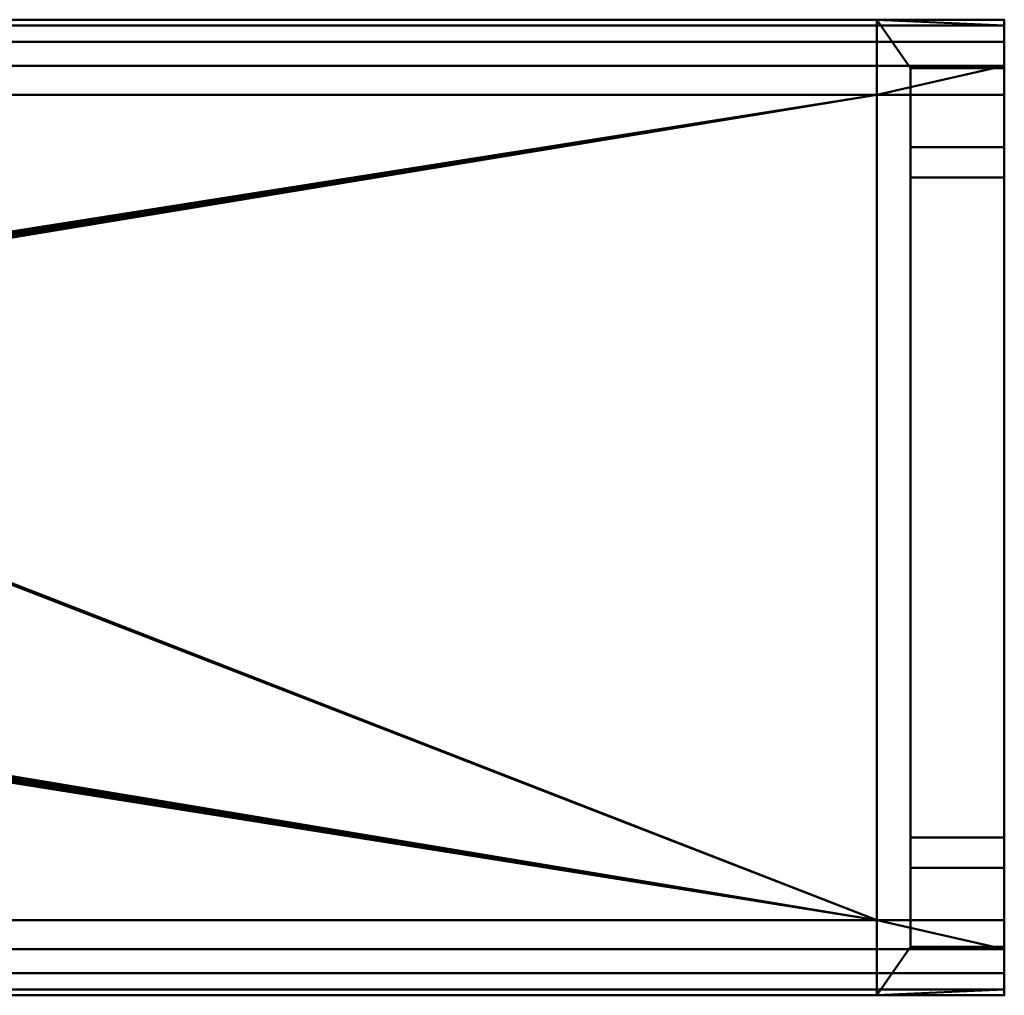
# Model space of a CAD drawing. Header units: millimetres. Extents: x -363 to 363, y -103 to 103.
# Tile 21 of 21: x 231 to 363, y -65 to 65. Entities that reach past the tile are written whole.
import ezdxf

# ---------------------------------------------------------------- set-up
doc = ezdxf.new("R2010")
doc.units = ezdxf.units.MM
doc.layers.add('1', color=7, linetype='CONTINUOUS', true_color=0xffffff)

msp = doc.modelspace()

# ---------------------------------------------------------------- linework, layer by layer
at = {"layer": '1', "color": 30, "linetype": 'Continuous', "lineweight": 50}
for p, q in [((345.5, 65, 0.15), (97.5, 65, 0.15)), ((97.5, 65, 25.15), (345.5, 65, 25.15)), ((345.5, 65, 0.15), (345.5, 65, 25.15)), ((362.5, 65, 0.15), (345.5, 65, 0.15)), ((345.5, 65, 25.15), (362.5, 65, 25.15)), ((345.5, 55, 25.15), (345.5, 65, 25.15)), ((345.5, 55, 0.15), (345.5, 65, 0.15)), ((362.5, 58.54, 25.15), (362.5, 65, 25.15)), ((362.5, 65, 0.15), (362.5, 58.54, 0.15)), ((362.5, 58.54, 0.15), (350, 58.54, 0.15)), ((350, 58.54, 25.15), (362.5, 58.54, 25.15)), ((350, 55, 25.15), (350, 58.54, 25.15)), ((350, 58.54, 0.15), (350, 55, 0.15)), ((350, 58.54, 0.15), (350, 48, 10.69)), ((350, 48, 14.61), (350, 58.54, 25.15)), ((362.5, 48, 14.61), (362.5, 58.54, 25.15)), ((362.5, 58.54, 0.15), (362.5, 48, 10.69)), ((345.5, 55, -9.85), (97.5, 55, -9.85)), ((345.5, 55, 35.15), (97.5, 55, 35.15)), ((345.5, 55, 25.15), (350, 55, 25.15)), ((345.5, 55, 35.15), (345.5, 55, 25.15)), ((345.5, 55, -9.85), (345.5, 55, 0.15)), ((362.5, 55, -9.85), (345.5, 55, -9.85)), ((345.5, 55, 35.15), (362.5, 55, 35.15)), ((350, 55, 0.15), (345.5, 55, 0.15)), ((362.5, 55, -3.39), (350, 55, -3.39)), ((350, 55, 28.69), (350, 55, 25.15)), ((350, 55, 28.69), (362.5, 55, 28.69)), ((350, 43.96, 17.65), (350, 55, 28.69)), ((350, 55, -3.39), (350, 43.96, 7.65)), ((350, 55, 0.15), (350, 55, -3.39)), ((362.5, 55, -3.39), (362.5, 43.96, 7.65)), ((362.5, 43.96, 17.65), (362.5, 55, 28.69)), ((362.5, 55, 35.15), (362.5, 55, 28.69)), ((362.5, 55, -3.39), (362.5, 55, -9.85)), ((350, 48, 10.69), (350, 48, 14.61)), ((362.5, 48, 10.69), (350, 48, 10.69)), ((362.5, 48, 14.61), (350, 48, 14.61)), ((362.5, 48, 10.69), (362.5, 48, 14.61)), ((350, 43.96, 17.65), (350, -43.96, 17.65)), ((350, -43.96, 7.65), (350, 43.96, 7.65)), ((362.5, 43.96, 17.65), (350, 43.96, 17.65)), ((362.5, 43.96, 7.65), (350, 43.96, 7.65)), ((362.5, -43.96, 7.65), (362.5, 43.96, 7.65)), ((362.5, 43.96, 17.65), (362.5, -43.96, 17.65)), ((362.5, -43.96, 17.65), (350, -43.96, 17.65)), ((350, -43.96, 7.65), (350, -55, -3.39)), ((350, -43.96, 7.65), (362.5, -43.96, 7.65)), ((350, -55, 28.69), (350, -43.96, 17.65)), ((362.5, -55, 28.69), (362.5, -43.96, 17.65)), ((362.5, -43.96, 7.65), (362.5, -55, -3.39)), ((350, -48, 14.61), (350, -48, 10.69)), ((350, -48, 10.69), (362.5, -48, 10.69)), ((362.5, -48, 14.61), (350, -48, 14.61)), ((350, -58.54, 25.15), (350, -48, 14.61)), ((350, -48, 10.69), (350, -58.54, 0.15)), ((362.5, -48, 14.61), (362.5, -48, 10.69)), ((362.5, -48, 10.69), (362.5, -58.54, 0.15)), ((362.5, -58.54, 25.15), (362.5, -48, 14.61)), ((345.5, -55, -9.85), (97.5, -55, -9.85)), ((345.5, -55, 35.15), (97.5, -55, 35.15)), ((345.5, -55, 0.15), (345.5, -65, 0.15)), ((345.5, -55, -9.85), (362.5, -55, -9.85)), ((345.5, -55, -9.85), (345.5, -55, 0.15)), ((350, -55, 25.15), (345.5, -55, 25.15)), ((345.5, -65, 25.15), (345.5, -55, 25.15)), ((362.5, -55, 35.15), (345.5, -55, 35.15)), ((345.5, -55, 0.15), (350, -55, 0.15)), ((345.5, -55, 25.15), (345.5, -55, 35.15)), ((350, -55, 25.15), (350, -55, 28.69)), ((350, -58.54, 25.15), (350, -55, 25.15)), ((362.5, -55, 28.69), (350, -55, 28.69)), ((350, -55, 0.15), (350, -58.54, 0.15)), ((350, -55, -3.39), (350, -55, 0.15)), ((350, -55, -3.39), (362.5, -55, -3.39)), ((362.5, -55, 28.69), (362.5, -55, 35.15)), ((362.5, -55, -9.85), (362.5, -55, -3.39)), ((350, -58.54, 0.15), (362.5, -58.54, 0.15)), ((362.5, -58.54, 25.15), (350, -58.54, 25.15)), ((362.5, -65, 25.15), (362.5, -58.54, 25.15)), ((362.5, -58.54, 0.15), (362.5, -65, 0.15)), ((97.5, -65, 0.15), (345.5, -65, 0.15)), ((345.5, -65, 25.15), (97.5, -65, 25.15)), ((345.5, -65, 25.15), (345.5, -65, 0.15)), ((345.5, -65, 0.15), (362.5, -65, 0.15)), ((362.5, -65, 25.15), (345.5, -65, 25.15))]:
    msp.add_line(p, q, dxfattribs=at)
at = {"layer": '1', "color": 30, "linetype": 'Continuous', "lineweight": 50, "extrusion": (1, 0, 0)}
for centre, start, end in [((55, 0.15, 362.5), 270, 360), ((55, 25.15, 362.5), 0, 90), ((-55, 0.15, 362.5), 180, 270), ((-55, 25.15, 362.5), 90, 180)]:
    msp.add_arc(centre, 10, start, end, dxfattribs=at)
at = {"layer": '1', "color": 30, "linetype": 'Continuous', "lineweight": 50, "extrusion": (-1, 0, 0)}
for centre, start, end in [((0, 790.4, -345.5), 265.83487, 274.16513), ((0, -765.1, -345.5), 85.83487, 94.16513)]:
    msp.add_arc(centre, 757.25, start, end, dxfattribs=at)
at = {"layer": '1', "color": 253, "linetype": 'Continuous', "lineweight": 50}
for points in [[(20, 64.24, 28.98), (362.5, 64.24, 28.98), (345.5, 65, 25.15), (97.5, 65, 25.15)], [(97.5, 65, 0.15), (345.5, 65, 0.15), (362.5, 64.24, -3.68), (20, 64.24, -3.68)], [(345.5, 65, 0.15), (97.5, 65, 0.15), (97.5, 65, 25.15), (345.5, 65, 25.15)], [(345.5, 55, 0.15), (345.5, 65, 0.15), (345.5, 65, 25.15), (345.5, 55, 25.15)], [(362.5, 64.24, 28.98), (362.5, 65, 25.15), (345.5, 65, 25.15)], [(345.5, 65, 0.15), (362.5, 65, 0.15), (362.5, 64.24, -3.68)], [(345.5, 65, 25.15), (362.5, 65, 25.15), (362.5, 58.54, 25.15), (350, 58.54, 25.15)], [(350, 58.54, 25.15), (350, 55, 25.15), (345.5, 55, 25.15), (345.5, 65, 25.15)], [(345.5, 65, 0.15), (345.5, 55, 0.15), (350, 55, 0.15), (350, 58.54, 0.15)], [(350, 58.54, 0.15), (362.5, 58.54, 0.15), (362.5, 65, 0.15), (345.5, 65, 0.15)], [(362.5, 58.54, 25.15), (362.5, 65, 25.15), (362.5, 64.24, 28.98)], [(362.5, 64.24, -3.68), (362.5, 65, 0.15), (362.5, 58.54, 0.15)], [(20, 62.07, 32.22), (362.5, 62.07, 32.22), (362.5, 64.24, 28.98), (20, 64.24, 28.98)], [(20, 64.24, -3.68), (362.5, 64.24, -3.68), (362.5, 62.07, -6.92), (20, 62.07, -6.92)], [(362.5, 58.54, 25.15), (362.5, 64.24, 28.98), (362.5, 62.07, 32.22), (362.5, 58.83, 34.39)], [(362.5, 58.83, -9.09), (362.5, 62.07, -6.92), (362.5, 64.24, -3.68), (362.5, 58.54, 0.15)], [(20, 58.83, 34.39), (362.5, 58.83, 34.39), (362.5, 62.07, 32.22), (20, 62.07, 32.22)], [(20, 62.07, -6.92), (362.5, 62.07, -6.92), (362.5, 58.83, -9.09), (20, 58.83, -9.09)], [(362.5, 58.83, 34.39), (20, 58.83, 34.39), (97.5, 55, 35.15), (345.5, 55, 35.15)], [(345.5, 55, -9.85), (97.5, 55, -9.85), (20, 58.83, -9.09), (362.5, 58.83, -9.09)], [(345.5, 55, 35.15), (362.5, 55, 35.15), (362.5, 58.83, 34.39)], [(362.5, 58.83, -9.09), (362.5, 55, -9.85), (345.5, 55, -9.85)], [(350, 48, 10.69), (350, 58.54, 0.15), (350, 55, 0.15), (350, 43.96, 7.65)], [(350, 43.96, 17.65), (350, 55, 25.15), (350, 58.54, 25.15), (350, 48, 14.61)], [(362.5, 58.54, 25.15), (362.5, 48, 14.61), (350, 48, 14.61), (350, 58.54, 25.15)], [(362.5, 58.54, 0.15), (350, 58.54, 0.15), (350, 48, 10.69), (362.5, 48, 10.69)], [(362.5, 58.54, 0.15), (362.5, 55, -9.85), (362.5, 58.83, -9.09)], [(362.5, 58.83, 34.39), (362.5, 55, 35.15), (362.5, 58.54, 25.15)], [(362.5, 43.96, 7.65), (362.5, 55, -3.39), (362.5, 58.54, 0.15), (362.5, 48, 10.69)], [(362.5, 58.54, 25.15), (362.5, 55, 35.15), (362.5, 55, 28.69)], [(362.5, 55, -3.39), (362.5, 55, -9.85), (362.5, 58.54, 0.15)], [(362.5, 48, 14.61), (362.5, 58.54, 25.15), (362.5, 55, 28.69)], [(97.5, 55, -9.85), (345.5, 55, -9.85), (345.5, -55, -9.85), (97.5, -55, -9.85)], [(145.98, 23.48, 33.51), (345.5, 55, 35.15), (97.5, 55, 35.15)], [(345.5, 55, 35.15), (145.98, 23.48, 33.51), (146.32, 23.49, 33.51)], [(345.5, 55, 35.15), (146.32, 23.49, 33.51), (146.64, 23.4, 33.51)], [(345.5, 55, 35.15), (146.64, 23.4, 33.51), (146.91, 23.2, 33.51)], [(146.91, 23.2, 33.51), (147.1, 22.93, 33.5), (345.5, 55, 35.15)], [(147.1, 22.93, 33.5), (147.19, 22.61, 33.49), (345.5, 55, 35.15)], [(345.5, 55, 35.15), (147.19, 22.61, 33.49), (147.17, 22.27, 33.48)], [(147.17, 22.27, 33.48), (345.5, -55, 35.15), (345.5, 55, 35.15)], [(345.5, -55, 25.15), (345.5, 55, -9.85), (345.5, 55, 0.15)], [(345.5, 55, -9.85), (345.5, -55, 25.15), (345.5, -55, 0.15)], [(345.5, 55, 0.15), (345.5, 55, 25.15), (345.5, -55, 25.15)], [(345.5, 55, 25.15), (345.5, 55, 35.15), (345.5, -55, 35.15), (345.5, -55, 25.15)], [(345.5, -55, 0.15), (345.5, -55, -9.85), (345.5, 55, -9.85)], [(345.5, 55, 35.15), (345.5, 55, 25.15), (350, 55, 25.15), (350, 55, 28.69)], [(350, 55, 28.69), (362.5, 55, 28.69), (362.5, 55, 35.15), (345.5, 55, 35.15)], [(345.5, 55, -9.85), (362.5, 55, -9.85), (362.5, 55, -3.39), (350, 55, -3.39)], [(350, 55, -3.39), (350, 55, 0.15), (345.5, 55, 0.15), (345.5, 55, -9.85)], [(350, 43.96, 17.65), (350, 55, 28.69), (350, 55, 25.15)], [(350, 55, 0.15), (350, 55, -3.39), (350, 43.96, 7.65)], [(362.5, 55, 28.69), (350, 55, 28.69), (350, 43.96, 17.65), (362.5, 43.96, 17.65)], [(362.5, 55, -3.39), (362.5, 43.96, 7.65), (350, 43.96, 7.65), (350, 55, -3.39)], [(362.5, 55, 28.69), (362.5, 43.96, 7.65), (362.5, 48, 14.61)], [(362.5, 43.96, 7.65), (362.5, 55, 28.69), (362.5, 43.96, 17.65)], [(350, 43.96, 17.65), (350, 48, 14.61), (350, 48, 10.69), (350, 43.96, 7.65)], [(362.5, 48, 14.61), (362.5, 48, 10.69), (350, 48, 10.69), (350, 48, 14.61)], [(362.5, 48, 10.69), (362.5, 48, 14.61), (362.5, 43.96, 7.65)], [(350, 43.96, 7.65), (350, -43.96, 7.65), (350, -43.96, 17.65), (350, 43.96, 17.65)], [(362.5, 43.96, 7.65), (362.5, -43.96, 7.65), (350, -43.96, 7.65), (350, 43.96, 7.65)], [(362.5, -43.96, 17.65), (362.5, 43.96, 17.65), (350, 43.96, 17.65), (350, -43.96, 17.65)], [(362.5, -43.96, 7.65), (362.5, 43.96, 7.65), (362.5, 43.96, 17.65), (362.5, -43.96, 17.65)], [(147.17, 22.27, 33.48), (147.04, 21.96, 33.47), (345.5, -55, 35.15)], [(147.04, -21.96, 33.47), (345.5, -55, 35.15), (147.04, 21.96, 33.47)], [(345.5, -55, 35.15), (147.04, -21.96, 33.47), (147.17, -22.27, 33.48)], [(345.5, -55, 35.15), (147.17, -22.27, 33.48), (147.19, -22.61, 33.49)], [(146.64, -23.4, 33.51), (97.5, -55, 35.15), (345.5, -55, 35.15)], [(345.5, -55, 35.15), (146.91, -23.2, 33.51), (146.64, -23.4, 33.51)], [(147.1, -22.93, 33.5), (146.91, -23.2, 33.51), (345.5, -55, 35.15)], [(345.5, -55, 35.15), (147.19, -22.61, 33.49), (147.1, -22.93, 33.5)], [(350, -43.96, 7.65), (350, -48, 10.69), (350, -48, 14.61), (350, -43.96, 17.65)], [(350, -43.96, 7.65), (350, -55, 0.15), (350, -58.54, 0.15), (350, -48, 10.69)], [(350, -43.96, 7.65), (350, -55, -3.39), (350, -55, 0.15)], [(350, -48, 14.61), (350, -58.54, 25.15), (350, -55, 25.15), (350, -43.96, 17.65)], [(350, -55, 25.15), (350, -55, 28.69), (350, -43.96, 17.65)], [(362.5, -55, 28.69), (362.5, -43.96, 17.65), (350, -43.96, 17.65), (350, -55, 28.69)], [(362.5, -55, -3.39), (350, -55, -3.39), (350, -43.96, 7.65), (362.5, -43.96, 7.65)], [(362.5, -55, -3.39), (362.5, -43.96, 17.65), (362.5, -48, 10.69)], [(362.5, -43.96, 17.65), (362.5, -48, 14.61), (362.5, -48, 10.69)], [(362.5, -58.54, 25.15), (362.5, -48, 14.61), (362.5, -43.96, 17.65), (362.5, -55, 28.69)], [(362.5, -43.96, 17.65), (362.5, -55, -3.39), (362.5, -43.96, 7.65)], [(362.5, -48, 14.61), (350, -48, 14.61), (350, -48, 10.69), (362.5, -48, 10.69)], [(362.5, -58.54, 25.15), (350, -58.54, 25.15), (350, -48, 14.61), (362.5, -48, 14.61)], [(362.5, -58.54, 0.15), (362.5, -48, 10.69), (350, -48, 10.69), (350, -58.54, 0.15)], [(362.5, -48, 10.69), (362.5, -58.54, 0.15), (362.5, -55, -3.39)], [(362.5, -58.83, -9.09), (20, -58.83, -9.09), (97.5, -55, -9.85), (345.5, -55, -9.85)], [(20, -58.83, 34.39), (362.5, -58.83, 34.39), (345.5, -55, 35.15), (97.5, -55, 35.15)], [(345.5, -55, 25.15), (345.5, -65, 25.15), (345.5, -65, 0.15), (345.5, -55, 0.15)], [(345.5, -55, -9.85), (362.5, -55, -9.85), (362.5, -58.83, -9.09)], [(362.5, -58.83, 34.39), (362.5, -55, 35.15), (345.5, -55, 35.15)], [(345.5, -55, -9.85), (345.5, -55, 0.15), (350, -55, 0.15), (350, -55, -3.39)], [(350, -55, -3.39), (362.5, -55, -3.39), (362.5, -55, -9.85), (345.5, -55, -9.85)], [(345.5, -55, 35.15), (362.5, -55, 35.15), (362.5, -55, 28.69), (350, -55, 28.69)], [(350, -55, 28.69), (350, -55, 25.15), (345.5, -55, 25.15), (345.5, -55, 35.15)], [(350, -58.54, 0.15), (350, -55, 0.15), (345.5, -55, 0.15), (345.5, -65, 0.15)], [(345.5, -65, 25.15), (345.5, -55, 25.15), (350, -55, 25.15), (350, -58.54, 25.15)], [(362.5, -58.54, 0.15), (362.5, -55, -9.85), (362.5, -55, -3.39)], [(362.5, -55, 28.69), (362.5, -55, 35.15), (362.5, -58.54, 25.15)], [(362.5, -58.54, 25.15), (362.5, -55, 35.15), (362.5, -58.83, 34.39)], [(362.5, -58.83, -9.09), (362.5, -55, -9.85), (362.5, -58.54, 0.15)], [(20, -58.83, -9.09), (362.5, -58.83, -9.09), (362.5, -62.07, -6.92), (20, -62.07, -6.92)], [(20, -62.07, 32.22), (362.5, -62.07, 32.22), (362.5, -58.83, 34.39), (20, -58.83, 34.39)], [(345.5, -65, 0.15), (362.5, -65, 0.15), (362.5, -58.54, 0.15), (350, -58.54, 0.15)], [(350, -58.54, 25.15), (362.5, -58.54, 25.15), (362.5, -65, 25.15), (345.5, -65, 25.15)], [(362.5, -58.54, 25.15), (362.5, -58.83, 34.39), (362.5, -62.07, 32.22)], [(362.5, -58.54, 0.15), (362.5, -64.24, -3.68), (362.5, -62.07, -6.92), (362.5, -58.83, -9.09)], [(362.5, -58.54, 0.15), (362.5, -65, 0.15), (362.5, -64.24, -3.68)], [(362.5, -62.07, 32.22), (362.5, -64.24, 28.98), (362.5, -65, 25.15), (362.5, -58.54, 25.15)], [(20, -62.07, -6.92), (362.5, -62.07, -6.92), (362.5, -64.24, -3.68), (20, -64.24, -3.68)], [(20, -64.24, 28.98), (362.5, -64.24, 28.98), (362.5, -62.07, 32.22), (20, -62.07, 32.22)], [(345.5, -65, 0.15), (97.5, -65, 0.15), (20, -64.24, -3.68), (362.5, -64.24, -3.68)], [(97.5, -65, 25.15), (345.5, -65, 25.15), (362.5, -64.24, 28.98), (20, -64.24, 28.98)], [(362.5, -64.24, -3.68), (362.5, -65, 0.15), (345.5, -65, 0.15)], [(345.5, -65, 25.15), (362.5, -65, 25.15), (362.5, -64.24, 28.98)], [(345.5, -65, 25.15), (97.5, -65, 25.15), (97.5, -65, 0.15), (345.5, -65, 0.15)]]:
    msp.add_3dface(points, dxfattribs=at)

doc.saveas('drawing.dxf')
